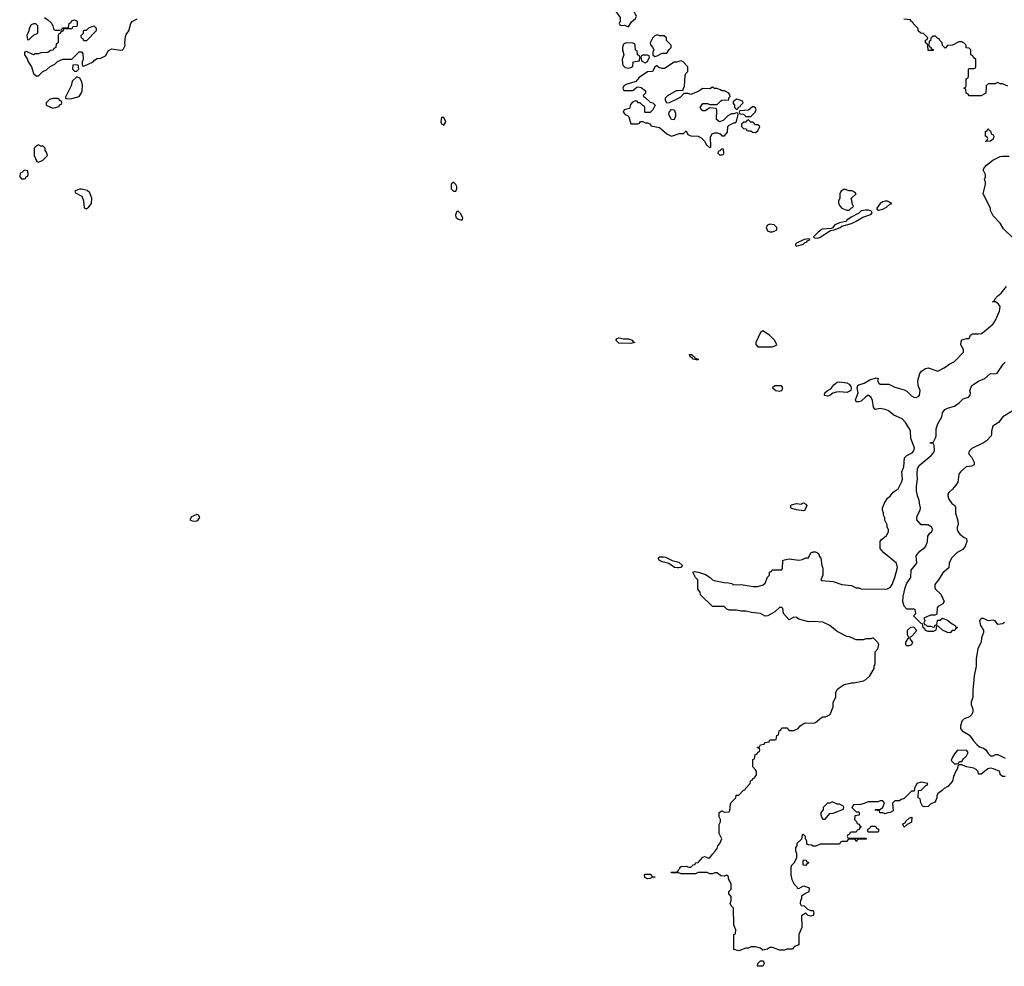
# Model space of a CAD drawing. Header units: inches. Extents: x 2710751 to 2829008, y 857003 to 965602.
# Tile 179 of 256: x 2764514 to 2772724, y 914586 to 922482. Entities that reach past the tile are written whole.
import ezdxf

# ---------------------------------------------------------------- set-up
doc = ezdxf.new("R2010")
doc.units = ezdxf.units.IN
doc.header["$MEASUREMENT"] = 0
for name, color, linetype in [('C7961', 7, 'Continuous'), ('C7962', 7, 'Continuous'), ('C7971', 7, 'Continuous'), ('C7972', 7, 'Continuous')]:
    doc.layers.add(name, color=color, linetype=linetype)

msp = doc.modelspace()

# ---------------------------------------------------------------- linework, layer by layer
at = {"layer": 'C7961', "color": 2}
for points, elevation in [([(2769550, 919821.3), (2769590, 919821.3), (2769620.7, 919810), (2769630, 919796), (2769642, 919790), (2769630, 919786.6), (2769610, 919780.7), (2769510, 919785.1), (2769485.1, 919810), (2769496.2, 919823.8), (2769510, 919828.2)], 10), ([(2765990, 918354), (2765945.4, 918334.6), (2765934, 918310), (2765959.6, 918299.6), (2765990, 918301), (2766002, 918310), (2766015.3, 918330), (2766006, 918350)], 14), ([(2769750, 915315.3), (2769725.6, 915325.6), (2769724, 915350), (2769730, 915354.8), (2769770, 915354.8), (2769790, 915332), (2769811.6, 915331.6), (2769810, 915328.7), (2769790, 915328.7), (2769770, 915317.2)], 10)]:
    msp.add_lwpolyline(points, close=True, dxfattribs=dict(at, elevation=elevation))
at = {"layer": 'C7961', "color": 2, "elevation": 10}
for points in [[(2770000, 917910.2), (2769973.6, 917913.6), (2769926, 917946), (2769870, 917959.3), (2769849, 917970), (2769839, 917990), (2769850, 918001), (2769882.8, 918002.8), (2769898.8, 917998.8), (2769954, 917970), (2770000, 917960.1)], [(2770000, 915366), (2769950, 915366), (2769946, 915370), (2769987.3, 915372.7), (2770000, 915377.3)]]:
    msp.add_lwpolyline(points, dxfattribs=at)
at = {"layer": 'C7962', "color": 2, "elevation": 14}
for points in [[(2769630, 922648), (2769610, 922638), (2769584.7, 922615.3), (2769546.8, 922613.2), (2769516.9, 922603.1), (2769504.7, 922590), (2769484.7, 922550), (2769519.6, 922499.6), (2769522, 922470), (2769514, 922450), (2769518, 922438), (2769530, 922434), (2769556.9, 922436.9), (2769590, 922422), (2769616.4, 922463.6), (2769648.4, 922491.6), (2769658, 922510), (2769638, 922550), (2769638, 922570), (2769646, 922590), (2769666, 922610), (2769666, 922630)], [(2764630, 922448), (2764610, 922438), (2764592, 922410), (2764591.6, 922388.4), (2764574, 922350), (2764578, 922318), (2764590, 922314), (2764630, 922354), (2764666, 922370), (2764666, 922430), (2764647.3, 922447.3)], [(2765050, 922306), (2765042, 922322), (2765028, 922328), (2765026, 922350), (2765046, 922370), (2765046, 922390), (2765050, 922394), (2765070, 922394), (2765090, 922414), (2765131.6, 922431.6), (2765151.6, 922411.6), (2765152, 922390), (2765070, 922306)], [(2769830, 922355.3), (2769814, 922350), (2769791.6, 922328.4), (2769772, 922290), (2769772.7, 922272.7), (2769794, 922250), (2769802, 922230), (2769794, 922210), (2769794, 922190), (2769810, 922174), (2769830, 922182), (2769870, 922202), (2769910, 922202), (2769930, 922234), (2769946, 922250), (2769946, 922270), (2769907.3, 922307.3), (2769906, 922330), (2769887.3, 922347.3), (2769850, 922348)], [(2769570, 922288.7), (2769550, 922278), (2769541, 922250), (2769541, 922230), (2769552, 922190), (2769538, 922150), (2769539.6, 922119.6), (2769543.6, 922103.6), (2769563.6, 922083.6), (2769590, 922078), (2769610, 922082), (2769627.3, 922092.7), (2769628.9, 922131.1), (2769682, 922138), (2769686, 922170), (2769682, 922182), (2769666, 922190), (2769662, 922222), (2769648.4, 922228.4), (2769647.3, 922267.3), (2769642, 922282), (2769627.3, 922287.3)], [(2769750, 922186), (2769710, 922186), (2769698, 922182), (2769694, 922170), (2769698, 922138), (2769730, 922122), (2769750, 922134), (2769766, 922170), (2769762, 922182)], [(2764990, 922106), (2764958, 922102), (2764954, 922070), (2764970, 922054), (2764990, 922054), (2765006, 922070), (2765002, 922102)], [(2764990, 922006), (2764952, 921970), (2764942, 921930), (2764894, 921830), (2764910, 921822), (2764950, 921826), (2765010, 921842.8), (2765030, 921871.3), (2765036.2, 921890), (2765037.5, 921937.5), (2765030, 921968), (2765014.6, 921994.6)], [(2764830, 921826), (2764790, 921826), (2764763.6, 921816.4), (2764734, 921790), (2764734, 921770), (2764790, 921744.7), (2764842, 921758), (2764847.3, 921772.7), (2764862, 921778), (2764866, 921790), (2764862, 921802), (2764847.3, 921807.3), (2764842, 921822)], [(2768050, 921666), (2768030, 921666), (2768024.7, 921630), (2768030, 921614), (2768050, 921602), (2768066, 921630)], [(2769970, 921646), (2769948, 921650), (2769928, 921690), (2769928.4, 921711.6), (2769950, 921732), (2769971.1, 921731.1), (2769983.6, 921703.6), (2769983.6, 921676.4)], [(2764670, 921438), (2764654, 921430), (2764634, 921410), (2764634, 921350), (2764658, 921298), (2764670, 921294), (2764690, 921302), (2764706, 921310), (2764746, 921350), (2764736.4, 921376.4), (2764726, 921390), (2764726, 921410), (2764710, 921426), (2764690, 921426)], [(2764550, 921226), (2764532.7, 921207.3), (2764518, 921202), (2764514, 921170), (2764530, 921154), (2764550, 921154), (2764562, 921158), (2764567.3, 921172.7), (2764582, 921178), (2764586, 921190), (2764582, 921222)], [(2768130, 921128), (2768112, 921110), (2768112, 921070), (2768130, 921052), (2768150, 921052), (2768159, 921070), (2768159, 921090), (2768150, 921108)], [(2765030, 921068), (2765012.7, 921067.3), (2764983.6, 921056.4), (2764974, 921050), (2764978, 921038), (2765031, 921011), (2765046, 920970), (2765052, 920912), (2765070, 920904.7), (2765090, 920921), (2765112, 920950), (2765114.8, 920994.8), (2765098, 921038), (2765076.5, 921056.5)], [(2768170, 920886), (2768158, 920882), (2768146.8, 920853.2), (2768150, 920834), (2768170, 920818), (2768190, 920812), (2768206, 920814), (2768208, 920830), (2768190, 920866)]]:
    msp.add_lwpolyline(points, close=True, dxfattribs=at)
for points in [[(2764719.6, 922499.6), (2764750, 922482), (2764776.9, 922456.9), (2764791.6, 922431.6), (2764798, 922398), (2764810, 922394), (2764850, 922394), (2764862, 922398), (2764870, 922414), (2764910, 922414), (2764922, 922418), (2764926, 922450), (2764942, 922458), (2764947.3, 922472.7), (2764970, 922482), (2764994, 922470), (2764994, 922430), (2764990, 922426), (2764958, 922422), (2764950, 922406), (2764890, 922406), (2764878, 922402), (2764872.7, 922387.3), (2764858, 922382), (2764852, 922368), (2764838, 922362), (2764834, 922350), (2764834, 922290), (2764818, 922282), (2764814, 922250), (2764798, 922242), (2764792.7, 922227.3), (2764770, 922226), (2764750, 922208), (2764690, 922206), (2764670, 922198), (2764643.6, 922196.4), (2764630, 922188), (2764570, 922218), (2764554, 922210), (2764554, 922190), (2764576, 922156), (2764584.7, 922130), (2764611.3, 922090), (2764630, 922034), (2764650, 922014), (2764670, 922014), (2764706, 922050), (2764736.4, 922063.6), (2764768.4, 922091.6), (2764806, 922110), (2764830, 922134), (2764872.7, 922152.7), (2764950, 922154), (2765010, 922214), (2765030, 922214), (2765039.6, 922199.6), (2765042, 922150), (2765034, 922130), (2765034, 922110), (2765038, 922098), (2765050, 922094), (2765126, 922130), (2765136.4, 922143.6), (2765160.4, 922159.6), (2765190, 922162), (2765230, 922182), (2765255.3, 922224.7), (2765282, 922238), (2765351.8, 922228.2), (2765370, 922231), (2765380.2, 922239.8), (2765392.3, 922267.7), (2765389.4, 922290), (2765396.9, 922343.1), (2765402, 922358), (2765424, 922390), (2765439.5, 922450), (2765453, 922467), (2765493.2, 922490)], [(2770000, 922130.5), (2769990, 922128), (2769970, 922128), (2769890, 922075.3), (2769870, 922074), (2769844, 922084), (2769830, 922098), (2769823.6, 922096.4), (2769810, 922086), (2769791, 922049), (2769750, 922048), (2769679.6, 922000.4), (2769652.7, 921967.3), (2769570, 921942), (2769552, 921930), (2769542, 921910), (2769552.7, 921892.7), (2769627.3, 921892.7), (2769660.4, 921919.6), (2769670, 921922), (2769695.3, 921915.3), (2769731.3, 921890), (2769731.6, 921868.4), (2769714, 921850), (2769718, 921838), (2769730, 921834), (2769770, 921794), (2769794, 921790), (2769812, 921770), (2769792, 921730), (2769771.1, 921708.9), (2769730, 921708), (2769726, 921710), (2769726, 921750), (2769722, 921762), (2769710, 921766), (2769687.3, 921787.3), (2769668.4, 921788.4), (2769662, 921802), (2769650, 921806), (2769624.7, 921795.3), (2769606, 921774), (2769598, 921742), (2769554, 921730), (2769544.7, 921710), (2769562, 921690), (2769582, 921682), (2769592, 921672), (2769610, 921614), (2769667.3, 921612.7), (2769682, 921618), (2769690, 921634), (2769710, 921634), (2769730, 921622), (2769750, 921622), (2769774, 921610), (2769778, 921598), (2769850, 921582), (2769910, 921531.3), (2769950, 921511), (2770000, 921528.3)], [(2770000, 921822.2), (2769930, 921788), (2769910, 921786), (2769898, 921810), (2769898, 921830), (2769918, 921850), (2769990, 921891.3), (2770000, 921891.8)]]:
    msp.add_lwpolyline(points, dxfattribs=at)
at = {"layer": 'C7971', "color": 2}
for points, elevation in [([(2770000, 915377.3), (2770002, 915378), (2770006, 915390), (2770018, 915402), (2770018, 915410), (2770030, 915418), (2770070, 915422), (2770092.7, 915412.7), (2770110, 915412), (2770130, 915432), (2770146, 915434), (2770148, 915450), (2770170, 915451.3), (2770210, 915496), (2770230, 915501), (2770250, 915491.3), (2770270, 915491.3), (2770290, 915522), (2770314, 915546), (2770329, 915570), (2770334, 915590), (2770353.2, 915610), (2770368, 915650), (2770347.3, 915692.7), (2770346, 915770), (2770358, 915790), (2770358, 915810), (2770347.3, 915832.7), (2770346, 915870), (2770370, 915882), (2770390, 915872), (2770430, 915874), (2770435.3, 915884.7), (2770440.4, 915939.6), (2770447.3, 915952.7), (2770486, 915990), (2770487.3, 916012.7), (2770510, 916014), (2770550, 916054), (2770562, 916058), (2770566, 916070), (2770606, 916110), (2770607.3, 916132.7), (2770622, 916138), (2770627.3, 916152.7), (2770642, 916158), (2770656.4, 916183.6), (2770658, 916210), (2770650, 916226), (2770626, 916250), (2770626, 916310), (2770642, 916318), (2770647.3, 916352.7), (2770662, 916358), (2770668, 916372), (2770682, 916378), (2770686, 916390), (2770682, 916402), (2770670, 916406), (2770667.3, 916412.7), (2770682, 916418), (2770690, 916434), (2770722, 916438), (2770730, 916454), (2770762, 916458), (2770770, 916474), (2770810, 916474), (2770822, 916478), (2770826, 916510), (2770842, 916518), (2770846, 916550), (2770862, 916558), (2770870, 916574), (2770910, 916574), (2770930, 916554), (2770970, 916552), (2771006, 916570), (2771018, 916590), (2771048, 916610), (2771070, 916616.3), (2771130, 916615.5), (2771150, 916620.7), (2771198.6, 916661.4), (2771210, 916666.8), (2771232.5, 916667.5), (2771272.9, 916687.1), (2771298, 916750), (2771298, 916790), (2771318, 916830), (2771318, 916870), (2771330, 916894), (2771346, 916910), (2771390, 916936), (2771450, 916951), (2771470, 916951), (2771550, 916966.8), (2771570, 916978), (2771602, 917010), (2771638, 917070), (2771638, 917090), (2771646, 917110), (2771646, 917210), (2771670, 917234), (2771678, 917270), (2771668.4, 917288.4), (2771630, 917326), (2771610, 917318), (2771570, 917318), (2771548.4, 917308.4), (2771490, 917308), (2771434.6, 917334.6), (2771410, 917338), (2771330, 917378), (2771270, 917428), (2771210, 917455.3), (2771130, 917461.2), (2771090, 917459), (2771010, 917482), (2770990, 917495.3), (2770970, 917498), (2770930, 917475.3), (2770884, 917530), (2770878, 917570), (2770870, 917578), (2770850, 917578), (2770810, 917542), (2770751.6, 917508.4), (2770730, 917508), (2770690, 917528), (2770616.4, 917536.4), (2770570, 917548.7), (2770530, 917548.7), (2770490, 917558), (2770430, 917558), (2770410, 917566), (2770387.3, 917587.3), (2770290, 917588), (2770190, 917686), (2770187.3, 917707.3), (2770167.3, 917732.7), (2770168, 917810), (2770149, 917829), (2770127.3, 917872.7), (2770142, 917878), (2770173.7, 917873.7), (2770233, 917853), (2770270.6, 917830.6), (2770290.8, 917810.8), (2770305.4, 917805.4), (2770387.1, 917787.1), (2770425.2, 917785.2), (2770450, 917778.8), (2770470, 917767.7), (2770528.9, 917771.1), (2770630, 917754), (2770670, 917754.8), (2770713.2, 917766.8), (2770730, 917782), (2770748.4, 917831.6), (2770766, 917850), (2770767.3, 917872.7), (2770782, 917878), (2770787.3, 917892.7), (2770870, 917894), (2770875.3, 917910), (2770876.4, 917963.6), (2770878, 917970), (2770890, 917978), (2770930, 917984), (2771010, 917974.8), (2771040.4, 917979.6), (2771070, 917992), (2771090, 917994), (2771110, 918034), (2771130, 918042), (2771150, 918042), (2771174, 918030), (2771183.6, 918003.6), (2771194, 917990), (2771202, 917930), (2771211.6, 917908.4), (2771211.1, 917848.9), (2771194, 917810), (2771203.6, 917803.6), (2771296.9, 917796.9), (2771370, 917772), (2771450, 917762), (2771490, 917742), (2771510, 917742), (2771530, 917734), (2771730, 917731.3), (2771750, 917736), (2771774, 917750), (2771790, 917772), (2771812.1, 917827.9), (2771832.5, 917912.5), (2771824, 917950), (2771718, 918038), (2771688, 918070), (2771688, 918130), (2771696.4, 918143.6), (2771740.4, 918179.6), (2771758, 918210), (2771758, 918230), (2771748.4, 918248.4), (2771747.3, 918267.3), (2771728.4, 918308.4), (2771727.3, 918327.3), (2771718, 918350), (2771718, 918370), (2771708, 918390), (2771708.7, 918410), (2771723.7, 918450), (2771750, 918491), (2771772.1, 918507.9), (2771798.6, 918541.4), (2771839, 918570), (2771869, 918630), (2771874, 918650), (2771869, 918710), (2771886.6, 918753.4), (2771892.7, 918827.3), (2771910, 918846), (2771955.3, 918870), (2771970, 918884.7), (2771975.1, 918910), (2771945.1, 918990), (2771940.7, 919050), (2771934.5, 919070), (2771901.5, 919121.5), (2771873.3, 919153.3), (2771802.8, 919182.8), (2771758.7, 919218.7), (2771731.5, 919231.5), (2771690, 919238), (2771648, 919230), (2771634, 919250), (2771626, 919306), (2771613.2, 919330), (2771590, 919349.2), (2771570, 919337.2), (2771530, 919300.7), (2771510, 919294), (2771490, 919294), (2771482, 919310), (2771504.5, 919370), (2771498, 919410), (2771503.7, 919430), (2771510, 919436.3), (2771555.3, 919450), (2771602.5, 919477.5), (2771654.8, 919494.8), (2771672, 919490), (2771666, 919470), (2771678, 919450), (2771690, 919442.8), (2771761.4, 919441.4), (2771810, 919417.3), (2771890, 919394.8), (2771910, 919382.8), (2771950, 919344.9), (2771970, 919334), (2771990, 919331), (2772010, 919341), (2772017.2, 919350), (2772021.2, 919390), (2772006, 919430), (2772004, 919470), (2772019, 919530), (2772034, 919550), (2772066.8, 919573.2), (2772090, 919578.8), (2772170, 919551.3), (2772223.1, 919576.9), (2772270, 919611.3), (2772309, 919631), (2772384, 919710), (2772384, 919730), (2772362.7, 919770), (2772363.7, 919796.3), (2772370, 919811.3), (2772410, 919822), (2772430, 919822), (2772442, 919850), (2772459, 919861), (2772510, 919860.7), (2772534.8, 919865.2), (2772570, 919891), (2772630, 919946), (2772649, 919970), (2772662.1, 920000)], 10), ([(2772790, 919217), (2772710.8, 919170), (2772676.8, 919123.2), (2772627.5, 919092.5), (2772616, 919050), (2772618, 919022), (2772614, 919010), (2772576, 918970), (2772550, 918952.7), (2772453.7, 918906.3), (2772436, 918890), (2772426.8, 918870), (2772430, 918854), (2772452, 918830), (2772472, 918790), (2772474, 918770), (2772450, 918758), (2772406.4, 918753.6), (2772358, 918710), (2772344.7, 918690), (2772336, 918624), (2772321, 918599), (2772293, 918567), (2772260.5, 918539.5), (2772254.4, 918525.6), (2772254, 918510), (2772262.5, 918482.5), (2772287.1, 918447.1), (2772312, 918430), (2772316.9, 918416.9), (2772318, 918370), (2772336.9, 918303.1), (2772338, 918270), (2772331.3, 918250), (2772331.3, 918230), (2772338, 918210), (2772352, 918190), (2772390, 918162), (2772410, 918154), (2772410.9, 918129.1), (2772398, 918090), (2772376.9, 918063.1), (2772330, 918038), (2772284.7, 917990), (2772264.7, 917950), (2772262, 917910), (2772210.9, 917869.1), (2772176, 917810), (2772144.7, 917770), (2772145.4, 917745.4), (2772151.1, 917731.1), (2772194, 917690), (2772222, 917630), (2772212, 917610), (2772171.6, 917588.4), (2772163.6, 917576.4), (2772162, 917530), (2772158, 917522), (2772143.6, 917516.4), (2772110, 917515.3), (2772054, 917490), (2772062, 917470), (2772054, 917450), (2772058, 917438), (2772070, 917434), (2772082, 917422), (2772110, 917422), (2772130, 917414), (2772142, 917418), (2772148, 917432), (2772162, 917438), (2772166, 917470), (2772170, 917474), (2772190, 917474), (2772210, 917491.3), (2772250, 917472), (2772290, 917442), (2772314, 917430), (2772318, 917418), (2772330, 917414), (2772331.3, 917408.7), (2772318, 917402), (2772312.7, 917387.3), (2772290, 917386), (2772271.6, 917368.4), (2772250, 917369.2), (2772208, 917390), (2772170, 917426), (2772158, 917422), (2772154, 917390), (2772130, 917378), (2772090, 917378), (2772067.3, 917387.3), (2772062, 917402), (2772048.4, 917408.4), (2772042, 917442), (2772030, 917446), (2771966, 917510), (2771986, 917530), (2771982, 917562), (2771970, 917566), (2771910, 917566), (2771888, 917590), (2771879, 917630), (2771881.2, 917670), (2771896.5, 917743.5), (2771910, 917782), (2771939, 917821), (2771944, 917836), (2771947.3, 917890), (2771994, 917950), (2771990, 918011.3), (2772019, 918050), (2772061.2, 918078.8), (2772069, 918090), (2772084, 918130), (2772086.3, 918173.7), (2772102, 918198), (2772118, 918210), (2772128, 918230), (2772118, 918250), (2772090, 918268.7), (2772030, 918269), (2771995.3, 918310), (2771994, 918330), (2771999.3, 918350), (2772022.7, 918390), (2772026.6, 918410), (2772016, 918450), (2772015.1, 918475.1), (2771999, 918510), (2771993.2, 918553.2), (2771992.3, 918590), (2772000.5, 918650), (2771997, 918690), (2772000.2, 918739.8), (2772015.5, 918764.5), (2772113.4, 918846.6), (2772132.7, 918870), (2772141.2, 918890), (2772138, 918930), (2772130, 918946), (2772106, 918950), (2772110, 918954), (2772130, 918954), (2772150, 918994), (2772155.3, 919010), (2772155.3, 919070), (2772168.7, 919110), (2772202, 919170), (2772210, 919202), (2772228.7, 919230), (2772250, 919241), (2772310, 919258), (2772351.6, 919288.4), (2772380.7, 919319.3), (2772425.6, 919334.4), (2772439, 919350), (2772441.2, 919370), (2772437.2, 919390), (2772454, 919430), (2772510, 919466.8), (2772562, 919490), (2772608, 919530), (2772650, 919526.8), (2772665.6, 919534.4), (2772715.3, 919610), (2772730, 919624.7)], 6), ([(2770000, 917960.1), (2770010, 917958), (2770042, 917930), (2770026, 917914), (2770010, 917909), (2770000, 917910.2)], 10), ([(2772726.4, 917453.6), (2772710, 917444), (2772670, 917438), (2772648.9, 917468.9), (2772630, 917474), (2772589.1, 917469.1), (2772550, 917488), (2772530, 917488), (2772518, 917470), (2772524.7, 917430), (2772551.3, 917390), (2772551.3, 917370), (2772534.4, 917325.6), (2772530.5, 917289.5), (2772502.5, 917237.5), (2772488.2, 917151.8), (2772488.2, 917090), (2772473, 917010), (2772463, 916890), (2772462.8, 916830), (2772446.8, 916790), (2772446.8, 916770), (2772460.7, 916730), (2772460.7, 916710), (2772452.5, 916687.5), (2772433.2, 916666.8), (2772390, 916649), (2772371, 916630), (2772358.8, 916590), (2772358.8, 916570), (2772371.3, 916550), (2772434, 916514), (2772466.4, 916466.4), (2772495.3, 916435.3), (2772516.9, 916416.9), (2772550, 916404.7), (2772570, 916392), (2772590, 916362), (2772610, 916342), (2772630, 916342), (2772650, 916352), (2772670, 916354), (2772730, 916322)], 10), ([(2772730, 916169), (2772708.4, 916168.4), (2772690, 916186), (2772686, 916210), (2772634.6, 916234.6), (2772610, 916238), (2772586, 916234), (2772530, 916188), (2772510, 916188), (2772506, 916210), (2772488.4, 916228.4), (2772470, 916238), (2772410, 916248.7), (2772370, 916266), (2772350, 916266), (2772338, 916262), (2772332, 916230), (2772322, 916218), (2772301, 916170), (2772292, 916130), (2772254.4, 916085.6), (2772222, 916070), (2772202, 916050), (2772172, 916030), (2772162, 916010), (2772162, 915990), (2772154, 915970), (2772143.6, 915956.4), (2772110, 915938), (2772090, 915918), (2772056.4, 915916.4), (2772042, 915922), (2772028.4, 915948.4), (2772022, 915982), (2772006, 915990), (2772007.3, 916052.7), (2772030, 916054), (2772070, 916094), (2772082, 916098), (2772086, 916110), (2772030, 916122), (2771994, 916110), (2771974, 916070), (2771972.7, 916047.3), (2771950, 916046), (2771890, 915986), (2771863.6, 915976.4), (2771850, 915966), (2771810, 915966), (2771792.7, 915947.3), (2771796, 915884), (2771771.6, 915868.4), (2771752.7, 915867.3), (2771730, 915858), (2771710, 915866), (2771687.3, 915867.3), (2771682, 915882), (2771647.3, 915887.3), (2771650, 915894), (2771690, 915894), (2771710, 915914), (2771726, 915950), (2771710, 915966), (2771690, 915966), (2771670, 915958), (2771590, 915958), (2771556.9, 915943.1), (2771523.6, 915936.4), (2771466, 915934), (2771454, 915910), (2771490, 915874), (2771510, 915874), (2771514, 915870), (2771512.7, 915847.3), (2771478, 915842), (2771474, 915810), (2771492.7, 915792.7), (2771498, 915778), (2771512.7, 915772.7), (2771518, 915758), (2771534, 915750), (2771518, 915742), (2771512.7, 915727.3), (2771498, 915722), (2771490, 915706), (2771450, 915706), (2771438, 915702), (2771432.7, 915687.3), (2771418, 915682), (2771414, 915670), (2771418, 915658), (2771430, 915654), (2771570, 915654), (2771574, 915650), (2771570, 915646), (2771510, 915646), (2771498, 915642), (2771490, 915626), (2771482, 915642), (2771470, 915646), (2771430, 915646), (2771418, 915642), (2771410, 915626), (2771370, 915626), (2771358, 915622), (2771350, 915606), (2771190, 915606), (2771151.6, 915588.4), (2771130, 915588), (2771116.4, 915596.4), (2771090, 915598), (2771083.1, 915603.1), (2771078, 915610), (2771078, 915630), (2771066, 915650), (2771066, 915670), (2771050, 915686), (2771038, 915682), (2771032.7, 915647.3), (2770994, 915610), (2770994, 915590), (2770983.6, 915576.4), (2770982, 915550), (2770992, 915530), (2770992, 915490), (2770972, 915450), (2770950, 915426), (2770944.7, 915410), (2770944.7, 915350), (2770952, 915310), (2770972, 915270), (2770994, 915250), (2770998, 915238), (2771010, 915234), (2771050, 915256), (2771090, 915244.7), (2771096.3, 915236.3), (2771094, 915206), (2771066.4, 915193.6), (2771034, 915170), (2771034, 915150), (2771023.6, 915136.4), (2771022, 915110), (2771030, 915094), (2771054, 915090), (2771083.6, 915063.6), (2771110, 915051.3), (2771130.9, 915050.9), (2771136, 915030), (2771130.7, 915009.3), (2771110, 915004), (2771089.1, 915009.1), (2771070, 915028), (2771032.7, 915007.3), (2771034.8, 914910), (2771010.7, 914850), (2771010, 914766), (2770974, 914750), (2770954, 914730), (2770910, 914728.7), (2770890, 914722), (2770850, 914722), (2770790, 914742), (2770770, 914742), (2770750, 914728), (2770710, 914722), (2770690, 914738), (2770650, 914748), (2770610, 914748), (2770590, 914738), (2770570, 914738), (2770510, 914715.3), (2770470, 914726), (2770468, 914850), (2770482, 914858), (2770486, 914890), (2770468, 914930), (2770466, 915070), (2770446, 915090), (2770438, 915110), (2770447.3, 915132.7), (2770447.3, 915167.3), (2770428, 915190), (2770428, 915210), (2770446, 915230), (2770446, 915270), (2770436.4, 915296.4), (2770426, 915310), (2770422, 915342), (2770410, 915346), (2770390, 915338), (2770360.4, 915340.4), (2770330, 915366), (2770310, 915366), (2770290, 915358), (2770270, 915358), (2770247.3, 915367.3), (2770230, 915368), (2770172.7, 915367.3), (2770150, 915358), (2770030, 915358), (2770010, 915366), (2770000, 915366)], 10)]:
    msp.add_lwpolyline(points, dxfattribs=dict(at, elevation=elevation))
for points, elevation in [([(2770710, 919888), (2770690, 919874), (2770652, 919790), (2770652.7, 919772.7), (2770670, 919754), (2770790, 919754), (2770810, 919762), (2770826, 919770), (2770810, 919806), (2770766, 919850)], 14), ([(2770156, 919644), (2770129.2, 919650), (2770121.2, 919661.2), (2770104, 919670), (2770098, 919690), (2770116, 919690), (2770121.4, 919681.4), (2770141, 919670), (2770142, 919662), (2770170, 919650.6), (2770170, 919646)], 10), ([(2771410, 919373.7), (2771350, 919378.7), (2771323.6, 919376.4), (2771294.1, 919365.9), (2771270, 919348), (2771250, 919343), (2771227.5, 919347.5), (2771224, 919350), (2771227, 919370), (2771249.5, 919390), (2771276.6, 919403.4), (2771303.2, 919436.8), (2771330, 919458), (2771350, 919460.3), (2771410, 919452), (2771430, 919442), (2771443.7, 919423.7), (2771448.4, 919410), (2771443.8, 919390), (2771430, 919379.7)], 10), ([(2770810, 919428), (2770792, 919410), (2770818, 919390), (2770850, 919384), (2770868, 919390), (2770878, 919410), (2770867.3, 919427.3)], 14), ([(2771050, 918385.2), (2770990, 918393.2), (2770950, 918405.2), (2770944, 918410), (2770944, 918430), (2770950, 918436), (2770990, 918446), (2771030, 918442), (2771050, 918452), (2771070, 918442), (2771078, 918430), (2771062, 918390)], 10), ([(2771910, 917258), (2771902, 917270), (2771902, 917290), (2771928, 917330), (2771918, 917350), (2771918, 917390), (2771944.7, 917415.3), (2771958, 917418), (2771970, 917414), (2771992, 917390), (2771982, 917370), (2771950, 917338), (2771934, 917330), (2771942, 917310), (2771958, 917290), (2771950, 917268), (2771930, 917258)], 6), ([(2772410, 916388), (2772330, 916386), (2772310, 916358), (2772290, 916326), (2772282, 916302), (2772310, 916274), (2772330, 916274), (2772342, 916278), (2772350, 916294), (2772370, 916294), (2772383.1, 916316.9), (2772410, 916342), (2772422, 916370)], 10), ([(2771290, 915958), (2771270, 915946), (2771250, 915946), (2771214, 915910), (2771214, 915890), (2771194, 915870), (2771194, 915850), (2771203.6, 915823.6), (2771210, 915814), (2771230, 915814), (2771270, 915862), (2771296.4, 915863.6), (2771382, 915898), (2771386, 915910), (2771382, 915922), (2771350, 915938), (2771330, 915938)], 10), ([(2771590, 915706), (2771586, 915710), (2771586, 915730), (2771602, 915738), (2771610, 915754), (2771650, 915754), (2771658, 915738), (2771674, 915730), (2771674, 915710), (2771670, 915706)], 10), ([(2771890, 915748), (2771878, 915770), (2771883.1, 915776.9), (2771896.4, 915783.6), (2771903.1, 915796.9), (2771930, 915822), (2771954, 915830), (2771951.1, 915788.9), (2771914, 915770)], 10), ([(2771070, 915426), (2771048, 915430), (2771046, 915470), (2771050, 915474), (2771072.7, 915472.7), (2771078, 915458), (2771090, 915454), (2771090, 915446), (2771078, 915442)], 10), ([(2770670, 914586), (2770666, 914590), (2770668, 914610), (2770690, 914632), (2770711.6, 914631.6), (2770719.6, 914619.6), (2770722, 914610), (2770710, 914588)], 10)]:
    msp.add_lwpolyline(points, close=True, dxfattribs=dict(at, elevation=elevation))
at = {"layer": 'C7972', "color": 2}
for points, elevation in [([(2772752.7, 921927.3), (2772710, 921948), (2772688.4, 921948.4), (2772670, 921958), (2772647.3, 921947.3), (2772590, 921946), (2772574, 921930), (2772570, 921868), (2772530, 921846), (2772430, 921846), (2772422, 921862), (2772406, 921870), (2772402, 921902), (2772386, 921910), (2772402, 921918), (2772406, 921930), (2772406, 921990), (2772422, 921998), (2772426, 922010), (2772426, 922070), (2772430, 922074), (2772470, 922074), (2772482, 922078), (2772486, 922090), (2772486, 922150), (2772467.3, 922167.3), (2772462, 922182), (2772446, 922190), (2772446, 922230), (2772430, 922246), (2772407.3, 922247.3), (2772406, 922270), (2772386, 922290), (2772370, 922298), (2772343.6, 922296.4), (2772291.6, 922268.4), (2772250, 922266), (2772230, 922246), (2772207.3, 922267.3), (2772206, 922290), (2772187.3, 922307.3), (2772182, 922322), (2772170, 922326), (2772150, 922346), (2772130, 922346), (2772112.7, 922327.3), (2772110, 922306), (2772098, 922302), (2772094, 922270), (2772098, 922258), (2772110, 922254), (2772118, 922238), (2772130, 922234), (2772131.1, 922228.9), (2772130, 922226), (2772090, 922226), (2772087.3, 922267.3), (2772082, 922282), (2772066, 922290), (2772066, 922310), (2772082, 922318), (2772086, 922330), (2772050, 922366), (2772028.4, 922368.4), (2772006, 922390), (2772006, 922410), (2771967.3, 922447.3), (2771962, 922462), (2771947.3, 922467.3), (2771942, 922482), (2771887.3, 922487.3)], 10), ([(2770000, 921891.8), (2770046, 921894), (2770046, 921906), (2770056.4, 921923.6), (2770062, 922018), (2770067.3, 922032.7), (2770086, 922050), (2770086, 922090), (2770046, 922130), (2770030, 922138), (2770000, 922130.5)], 14), ([(2770000, 921528.3), (2770012.7, 921532.7), (2770050, 921534), (2770070, 921554), (2770085.4, 921525.4), (2770110, 921512), (2770170, 921511), (2770196.8, 921496.8), (2770224.7, 921470), (2770239.6, 921439.6), (2770270, 921414), (2770278, 921422), (2770274.6, 921505.4), (2770289.3, 921530.7), (2770310, 921538), (2770330, 921538), (2770354, 921530), (2770370, 921514), (2770390, 921514), (2770416.4, 921543.6), (2770418, 921590), (2770430, 921602), (2770470, 921622), (2770478, 921622), (2770490, 921634), (2770506, 921690), (2770502, 921702), (2770490, 921706), (2770470, 921698), (2770450, 921698), (2770419.6, 921680.4), (2770379.8, 921640.2), (2770350, 921629.2), (2770324, 921650), (2770326, 921730), (2770322, 921742), (2770270, 921748), (2770230, 921722), (2770210, 921722), (2770198, 921730), (2770188.7, 921750), (2770210, 921782), (2770250, 921782), (2770270, 921774), (2770330, 921774), (2770356.4, 921803.6), (2770370, 921812), (2770426, 921814), (2770428.4, 921831.6), (2770438, 921842), (2770436.4, 921856.4), (2770426, 921870), (2770390, 921888), (2770368.4, 921888.4), (2770356.4, 921896.4), (2770327.3, 921907.3), (2770308.4, 921908.4), (2770290, 921918), (2770270, 921906), (2770210, 921908), (2770170, 921882), (2770110, 921858), (2770087.3, 921867.3), (2770052.7, 921867.3), (2770025.4, 921834.6), (2770000, 921822.2)], 14), ([(2772790, 920668), (2772716.4, 920736.4), (2772690, 920786), (2772630, 920846), (2772608, 920890), (2772608, 920910), (2772548.9, 921028.9), (2772568, 921110), (2772567.3, 921127.3), (2772558, 921150), (2772567.3, 921172.7), (2772568, 921190), (2772548, 921230), (2772558, 921250), (2772575.3, 921270), (2772629.7, 921310.3), (2772690, 921340.5), (2772710, 921344.9), (2772764.7, 921344.7)], 10), ([(2772662.1, 920000), (2772684, 920050), (2772688.4, 920088.4), (2772675.3, 920110), (2772661.2, 920121.2), (2772650, 920128.7), (2772626, 920130), (2772642, 920138), (2772646, 920150), (2772670, 920178.8), (2772698, 920202), (2772742.3, 920257.7)], 10)]:
    msp.add_lwpolyline(points, dxfattribs=dict(at, elevation=elevation))
for points, elevation in [([(2770490, 921818), (2770462, 921798), (2770463.6, 921783.6), (2770474, 921770), (2770474, 921750), (2770490, 921734), (2770502, 921738), (2770507.3, 921752.7), (2770522, 921758), (2770526, 921770), (2770546, 921790), (2770542, 921802), (2770514.6, 921814.6)], 14), ([(2770636.4, 921756.4), (2770623.6, 921756.4), (2770591.6, 921728.4), (2770518, 921722), (2770514, 921710), (2770518, 921698), (2770550, 921694), (2770570, 921674), (2770610, 921674), (2770648, 921710), (2770655.3, 921730), (2770650, 921746)], 14), ([(2770590, 921646), (2770578, 921642), (2770571.6, 921628.4), (2770552.7, 921627.3), (2770534, 921610), (2770534, 921590), (2770550, 921574), (2770571.6, 921571.6), (2770578, 921558), (2770590, 921554), (2770610, 921554), (2770623.6, 921543.6), (2770650, 921542), (2770670, 921554), (2770686, 921590), (2770670, 921606), (2770650, 921606), (2770630, 921626), (2770610, 921626)], 14), ([(2772570, 921466), (2772566, 921470), (2772582, 921478), (2772586, 921490), (2772582, 921502), (2772566, 921510), (2772566, 921550), (2772582, 921558), (2772590, 921574), (2772598, 921558), (2772610, 921554), (2772614, 921530), (2772630, 921522), (2772638, 921510), (2772630, 921486), (2772610, 921468)], 10), ([(2770370, 921406), (2770352.7, 921387.3), (2770338, 921382), (2770334, 921370), (2770350, 921354), (2770370, 921354), (2770382, 921358), (2770386, 921370), (2770382, 921402)], 14), ([(2771390, 921068), (2771362, 921050), (2771352, 921030), (2771351.6, 920991.6), (2771342, 920970), (2771342, 920950), (2771351.3, 920930), (2771370, 920911.3), (2771410, 920894), (2771430, 920894), (2771450, 920914), (2771462, 920918), (2771466, 920930), (2771458, 920938), (2771454, 920974), (2771446, 920990), (2771488, 921030), (2771480.4, 921040.4), (2771454.6, 921054.6), (2771430, 921055.3)], 14), ([(2771730, 920969), (2771710, 920962), (2771690, 920948), (2771662, 920910), (2771662, 920902), (2771674, 920894), (2771710, 920902.8), (2771742, 920918), (2771770, 920944.7), (2771786, 920950), (2771748.9, 920968.9)], 14), ([(2771566, 920894), (2771530, 920888), (2771510.9, 920869.1), (2771446.4, 920833.6), (2771412, 920810), (2771402, 920798), (2771350, 920788.7), (2771312, 920770), (2771292.7, 920747.3), (2771279.6, 920740.4), (2771204.9, 920735.1), (2771171.3, 920710), (2771134, 920670), (2771142, 920662), (2771170, 920661), (2771190, 920666.8), (2771275.3, 920724.7), (2771306, 920730), (2771355.3, 920750), (2771370, 920761), (2771450, 920782.8), (2771490, 920801), (2771543.7, 920836.3), (2771610, 920858), (2771622, 920870), (2771619, 920879), (2771610, 920888), (2771592.9, 920892.9)], 14), ([(2770770, 920775.3), (2770750, 920768), (2770738, 920750), (2770750, 920722), (2770770, 920712), (2770790, 920712), (2770810, 920722), (2770826, 920730), (2770828, 920750), (2770806, 920770)], 14), ([(2771095.3, 920655.3), (2771054, 920650), (2770990, 920618), (2770982, 920610), (2770982, 920602), (2770990, 920594), (2771030, 920602.8), (2771048, 920610), (2771059, 920621), (2771078, 920630), (2771082, 920638), (2771106, 920650)], 14)]:
    msp.add_lwpolyline(points, close=True, dxfattribs=dict(at, elevation=elevation))

doc.saveas('drawing.dxf')
